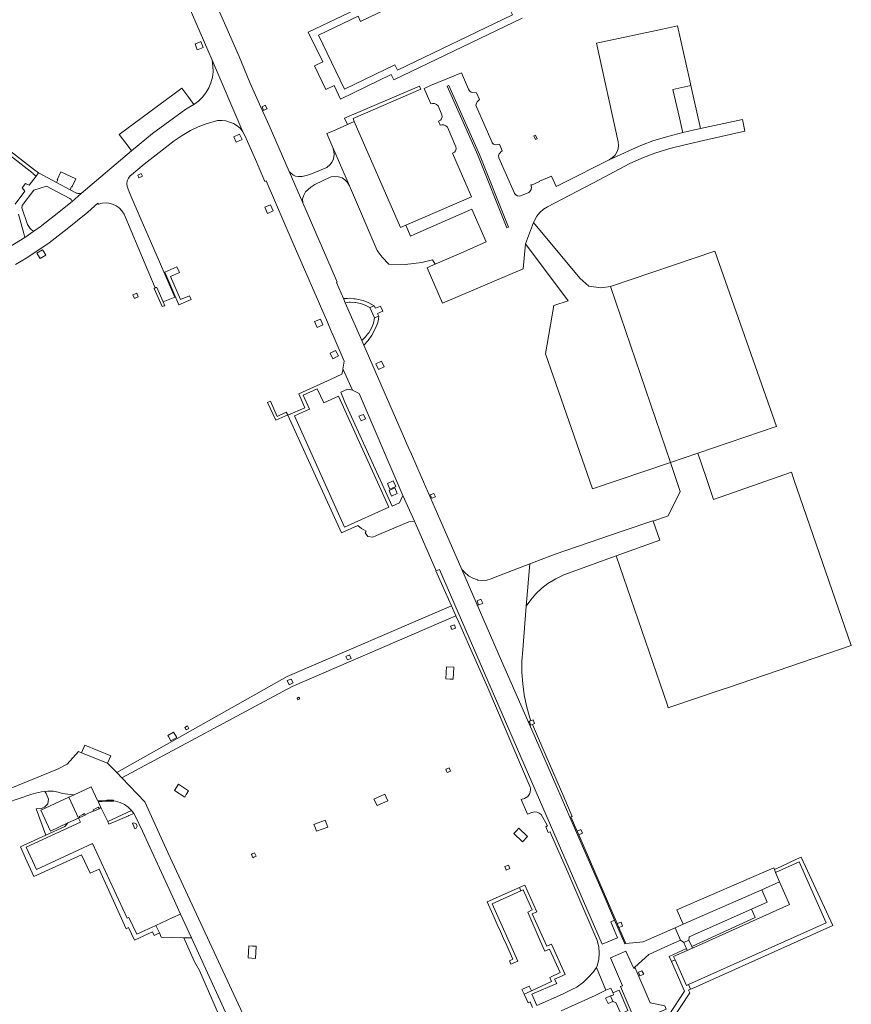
# Model space of a CAD drawing. Extents: x 148869 to 161638, y 453607 to 469810.
# Tile 92 of 256: x 152028 to 152243, y 461327 to 461581. Entities that reach past the tile are written whole.
import ezdxf

# ---------------------------------------------------------------- set-up
doc = ezdxf.new("R2010")
doc.units = 0
for name, color, linetype, lineweight in [('B-RO-VH-VERHARDING_GESLOTEN-GV', 251, 'CONTINUOUS', 18), ('B-RO-VH-VERHARDING_HALFVERHARDING-GV', 251, 'CONTINUOUS', 18), ('B-RO-VH-VERHARDING_OPEN-GV', 251, 'CONTINUOUS', 18)]:
    doc.layers.add(name, color=color, linetype=linetype, lineweight=lineweight)

msp = doc.modelspace()

# ---------------------------------------------------------------- linework, layer by layer
at = {"layer": 'B-RO-VH-VERHARDING_GESLOTEN-GV', "flags": 128}
for points in [[(152069.37, 461589.98), (152076.46, 461573.57), (152077.57, 461570.98), (152085.57, 461552.44), (152086.05, 461551.53), (152088.79, 461545.27), (152089.77, 461543.03), (152091.26, 461539.63), (152091.54, 461539.73), (152098.56, 461523.51), (152107.47, 461503.16), (152108.46, 461500.85), (152108.95, 461499.69), (152111.81, 461493.03), (152111.48, 461490.99), (152111.52, 461490.91), (152113.92, 461485.59), (152115.69, 461484.73), (152127, 461458.25), (152130.03, 461451.66), (152135.66, 461438.8), (152136.5, 461439.14), (152178.62, 461342.06), (152182.62, 461343.72), (152180.88, 461347.88), (152181.86, 461348.28), (152178.55, 461355.98), (152170.23, 461374.97), (152163.53, 461390.55), (152152.59, 461415.48), (152142.29, 461439.12), (152136, 461453.51), (152131.73, 461463.23), (152130.61, 461465.79), (152129.2, 461468.98), (152128.57, 461470.44), (152126.57, 461475.02), (152116.85, 461497.22), (152116.33, 461498.42), (152112.06, 461508.21), (152111.59, 461509.3), (152109.83, 461513.44), (152109.95, 461513.51), (152109.51, 461514.54), (152101.1, 461534.1), (152097.52, 461542.19), (152092.35, 461554.08), (152090.23, 461558.85), (152088.5, 461562.75), (152087.39, 461565.25), (152084.55, 461571.97), (152081.12, 461579.85), (152075.63, 461592.4)], [(152026.64, 461518.07), (152029.61, 461519.86), (152035.33, 461523.68), (152040.01, 461527.29), (152045.37, 461531.66), (152047.98, 461534.01), (152048.14, 461533.74), (152049.13, 461534), (152050.14, 461534.07), (152050.8, 461534.01), (152051.8, 461533.75), (152052.72, 461533.3), (152053.48, 461532.74), (152054.19, 461531.98), (152054.75, 461531.09), (152060.26, 461518.16), (152062.85, 461512.08), (152062.9, 461512.1), (152063.26, 461512.17), (152064.9, 461508.4), (152067.88, 461509.66), (152061.62, 461524.18), (152059.23, 461529.7), (152056.3, 461536.48), (152055.53, 461538.27), (152055.45, 461539.03), (152055.57, 461539.79), (152055.89, 461540.49), (152056.37, 461541.09), (152056.67, 461541.34), (152060.01, 461544.1), (152067.75, 461550.12), (152069.82, 461551.52), (152071.96, 461552.78), (152073.95, 461553.76), (152076.02, 461554.56), (152078.15, 461555.17), (152078.98, 461555.35), (152080.06, 461555.42), (152081.13, 461555.29), (152082.11, 461554.98), (152083.13, 461554.59), (152084.07, 461554.03), (152084.89, 461553.3), (152085.57, 461552.44), (152077.57, 461570.98), (152077.8, 461569.49), (152077.83, 461568.03), (152077.65, 461566.58), (152077.28, 461565.17), (152076.72, 461563.83), (152075.98, 461562.57), (152075.08, 461561.42), (152074.02, 461560.41), (152072.84, 461559.56), (152070.76, 461558.28), (152062.16, 461551.99), (152056.72, 461547.56), (152043.68, 461536.47), (152041.29, 461534.45), (152036.7, 461530.67), (152033.01, 461527.88), (152031.35, 461526.72), (152029.02, 461525.07), (152023.73, 461521.78)], [(152086.01, 461322.95), (152066.14, 461365.83), (152060.14, 461378.97), (152054.2, 461385.16), (152052.92, 461386.5), (152051.54, 461387.93), (152050.67, 461388.82), (152050.48, 461388.94), (152043.75, 461391.67), (152042.93, 461392), (152040.01, 461388.73), (152037.55, 461387.44), (152025.24, 461382.4)], [(152024.56, 461378.75), (152030.58, 461380.8), (152031.81, 461381.22), (152033.39, 461381.56), (152034.22, 461381.64), (152035.01, 461381.71), (152036.49, 461381.72), (152037.68, 461381.48), (152038.85, 461381.12), (152041.62, 461380.71), (152041.64, 461380.68), (152046.26, 461382.8), (152047.87, 461379.31), (152050.3, 461379.4), (152052.05, 461379.4), (152052.05, 461379.2), (152052.56, 461379.12), (152053.74, 461378.77), (152054.84, 461378.24), (152055.85, 461377.53), (152056.7, 461376.69), (152057.27, 461375.96), (152057.76, 461375.13), (152059.51, 461371.35), (152067.36, 461354.26), (152069.38, 461349.87), (152072.22, 461343.7), (152084.24, 461317.46)], [(152167.99, 461324.79), (152176.81, 461328.78), (152179.61, 461330.14), (152177.12, 461336.04), (152176.29, 461334.86), (152175.04, 461333.43), (152173.81, 461332.25), (152172.14, 461330.99), (152172.06, 461330.94), (152170.81, 461330.33), (152168.38, 461329.12), (152161.73, 461326.17)]]:
    msp.add_lwpolyline(points, dxfattribs=at)
for points in [[(152204.12, 461553.28), (152201.62, 461564.45), (152196.92, 461563.4), (152198.67, 461556.08), (152199.43, 461552.55), (152199.45, 461552.47), (152199.52, 461552.25)], [(152091.85, 461558.41), (152091.32, 461559.33), (152091.17, 461559.26), (152090.54, 461558.95), (152090.89, 461558.01), (152091.59, 461558.3)], [(152161.33, 461550.43), (152161.81, 461550.63), (152161.34, 461551.62), (152160.89, 461551.44)], [(152058.62, 461540.55), (152059.58, 461540.98), (152059.22, 461541.64), (152058.31, 461541.19)], [(152058.06, 461510.66), (152057.06, 461510.24), (152057.47, 461509.28), (152058.46, 461509.74)], [(152121.77, 461505.98), (152121.19, 461507.33), (152119.87, 461506.81), (152119.6, 461507.43), (152118.41, 461506.93), (152119.67, 461504.24), (152120.77, 461504.68), (152120.46, 461505.42)], [(152116.16, 461477.65), (152117.29, 461478.12), (152116.79, 461479.26), (152115.61, 461478.78)], [(152134.5, 461457.58), (152135.42, 461457.92), (152135.05, 461458.79), (152134.1, 461458.41)], [(152160.12, 461431.28), (152161.47, 461432.83), (152162.97, 461434.25), (152164.53, 461435.48), (152166.58, 461436.65), (152168.69, 461437.69), (152182.25, 461442.66), (152193.53, 461446.73), (152191.86, 461451.62), (152191.71, 461451.73), (152183.84, 461449.02), (152166.44, 461443.04), (152159.9, 461440.56), (152158.93, 461429.59)], [(152147.7, 461430.36), (152147.22, 461431.43), (152146.23, 461430.96), (152146.62, 461429.88)], [(152140.33, 461424.78), (152139.37, 461424.47), (152139.7, 461423.61), (152140.62, 461423.93)], [(152112.62, 461415.71), (152113.6, 461416.08), (152113.15, 461417.05), (152112.19, 461416.58)], [(152097.5, 461409.28), (152098.56, 461409.8), (152098.04, 461410.69), (152097.06, 461410.33)], [(152099.8, 461405.36), (152100.34, 461405.59), (152100.08, 461406.05), (152099.6, 461405.82)], [(152070.86, 461397.55), (152071.54, 461397.93), (152071.16, 461398.59), (152070.49, 461398.21)], [(152160.57, 461398.99), (152161.1, 461399.2), (152160.73, 461400.15), (152160.17, 461399.95), (152159.75, 461399.8), (152160.14, 461398.83)], [(152052.05, 461379.2), (152052.05, 461379.4), (152050.3, 461379.4), (152047.87, 461379.31), (152046.26, 461382.8), (152041.64, 461380.68), (152040.46, 461380.13), (152042.97, 461374.75), (152043.28, 461374.9), (152043.14, 461375.17), (152044.09, 461375.65), (152044.54, 461375.88), (152044.7, 461375.56), (152046.88, 461376.57), (152046.76, 461376.89), (152047.3, 461377.17), (152048.09, 461377.59), (152048.3, 461377.22), (152048.76, 461377.44), (152048.02, 461379.01), (152048.99, 461379.04), (152050.04, 461379.07), (152052.04, 461379.13)], [(152043.31, 461374.84), (152044.73, 461375.5), (152044.7, 461375.56), (152044.54, 461375.88), (152044.09, 461375.65), (152043.14, 461375.17), (152043.28, 461374.9)], [(152046.9, 461376.5), (152048.34, 461377.16), (152048.3, 461377.22), (152048.09, 461377.59), (152047.3, 461377.17), (152046.76, 461376.89), (152046.88, 461376.57)], [(152184.75, 461342.25), (152182.95, 461346.36), (152182.5, 461347.4), (152172.54, 461370.42), (152172.13, 461371.37), (152170.54, 461375.04), (152170.23, 461374.97), (152178.55, 461355.98), (152181.86, 461348.28), (152184.47, 461342.19)], [(152172.54, 461370.42), (152173.55, 461370.86), (152173.06, 461371.78), (152172.13, 461371.37)], [(152153.78, 461361.21), (152154.72, 461361.64), (152154.35, 461362.52), (152153.45, 461362.18)], [(152198.94, 461343.11), (152199.75, 461342.47), (152199.8, 461342.49), (152201.12, 461343.09), (152201.2, 461344.02), (152217.35, 461351.16), (152221.38, 461352.94), (152219.98, 461356.14), (152206.52, 461350.28), (152199.62, 461347.24), (152197.58, 461346.34)], [(152182.95, 461346.36), (152183.93, 461346.78), (152183.53, 461347.78), (152182.5, 461347.4)], [(152200.45, 461340.94), (152200.63, 461340.43), (152202.04, 461341.06), (152201.84, 461341.48), (152201.12, 461343.09), (152199.8, 461342.49), (152200.25, 461341.51)], [(152187.38, 461321.82), (152191.61, 461323.65), (152195.23, 461325.22), (152194.86, 461326.12), (152191.02, 461326.85), (152187.1, 461336.09), (152186.79, 461335.81), (152184.8, 461340.29), (152180.79, 461338.56), (152183.86, 461331.33), (152183.39, 461331.11)], [(152188.87, 461335.21), (152188.03, 461334.81), (152188.39, 461333.88), (152189.38, 461334.3)], [(152181.39, 461327.23), (152180.82, 461328.66), (152179.5, 461328.12), (152180.14, 461326.69)]]:
    msp.add_lwpolyline(points, close=True, dxfattribs=at)
at = {"layer": 'B-RO-VH-VERHARDING_HALFVERHARDING-GV', "flags": 128}
for points in [[(152114.67, 461509.2), (152114.31, 461509.24), (152113.52, 461509.34), (152112.68, 461509.33), (152111.9, 461509.32), (152111.59, 461509.3), (152112.06, 461508.21), (152113.11, 461508.32), (152113.35, 461508.34), (152114.55, 461508.28), (152114.68, 461508.28), (152115.99, 461508.02), (152117.24, 461507.56), (152118.41, 461506.93), (152119.6, 461507.43), (152118.18, 461508.19), (152116.68, 461508.76), (152115.11, 461509.15)], [(152116.85, 461497.22), (152117.98, 461498.45), (152118.95, 461499.8), (152119.76, 461501.26), (152120.38, 461502.81), (152120.57, 461503.41), (152120.69, 461504.04), (152120.77, 461504.68), (152119.67, 461504.24), (152119.36, 461502.87), (152118.85, 461501.6), (152118.17, 461500.42), (152117.85, 461500.02), (152117.32, 461499.36), (152117.1, 461499.15), (152116.33, 461498.42)]]:
    msp.add_lwpolyline(points, close=True, dxfattribs=at)
at = {"layer": 'B-RO-VH-VERHARDING_OPEN-GV', "flags": 128}
for points in [[(152151.53, 461598.09), (152150.88, 461599.44), (152161.1, 461604.3), (152162.72, 461601), (152164.88, 461602.03), (152167.01, 461597.59), (152164.85, 461596.55), (152167.8, 461590.42), (152154.73, 461584.14), (152155.38, 461582.79), (152125.57, 461568.45), (152124.92, 461569.81), (152111.85, 461563.52), (152105.15, 461577.45), (152115.38, 461582.37), (152116.03, 461581.01)], [(152186.46, 461547.98), (152189.08, 461549.1), (152191.74, 461550.12), (152195.61, 461551.27), (152199.52, 461552.25), (152199.45, 461552.47), (152199.43, 461552.55), (152198.67, 461556.08), (152196.92, 461563.4), (152201.62, 461564.45), (152201.29, 461566.09), (152198.16, 461579.92), (152194.27, 461579.08), (152177.2, 461575.4), (152182.77, 461549.89), (152182.86, 461548.98), (152182.75, 461548.08), (152182.45, 461547.22), (152181.96, 461546.44), (152181.32, 461545.79), (152180.42, 461545.22)], [(152073.32, 461575.28), (152073.16, 461575.22), (152073.74, 461573.71), (152073.96, 461573.8), (152075.27, 461574.31), (152074.66, 461575.82)], [(151998.01, 461562.02), (152000.61, 461565.38), (152031.24, 461541.68), (152031.19, 461541.61), (152031.98, 461541), (152032.59, 461541.8), (152031.32, 461542.75), (152002.1, 461565.38), (152000.68, 461566.48), (151997.63, 461562.31)], [(152142.2, 461567.77), (152134.17, 461564.41), (152132.54, 461563.69), (152134.27, 461559.73), (152134.63, 461559.83), (152135.19, 461559.79), (152135.71, 461559.57), (152136.11, 461559.18), (152137.12, 461556.86), (152137.17, 461556.35), (152137.03, 461555.85), (152136.71, 461555.45), (152136.25, 461555.2), (152136.69, 461554.18), (152137.05, 461554.28), (152137.61, 461554.25), (152138.13, 461554.02), (152138.53, 461553.63), (152140.74, 461548.56), (152140.8, 461548.05), (152140.65, 461547.56), (152140.33, 461547.16), (152139.87, 461546.9), (152144.81, 461535.59), (152127.73, 461528.28), (152128.98, 461525.46), (152130.09, 461525.95), (152144.84, 461532.43), (152148.55, 461523.94), (152142.75, 461521.36), (152135.33, 461518.15), (152134.16, 461517.63), (152133.29, 461517.24), (152137.22, 461508.04), (152158.13, 461516.97), (152158.76, 461523.45), (152160.87, 461528.95), (152161.09, 461529.53), (152161.71, 461530.6), (152162.49, 461531.57), (152163.41, 461532.39), (152164.46, 461533.05), (152178.01, 461540.11), (152185.65, 461544.19), (152188.92, 461545.66), (152192.27, 461546.96), (152196.14, 461548.11), (152200.05, 461549.09), (152206.02, 461550.48), (152215.6, 461552.64), (152214.95, 461555.66), (152204.12, 461553.28), (152199.52, 461552.25), (152195.61, 461551.27), (152191.74, 461550.12), (152189.08, 461549.1), (152186.46, 461547.98), (152180.42, 461545.22), (152168.45, 461539.17), (152166.72, 461538.29), (152165.46, 461541), (152162.39, 461539.66), (152162.43, 461539.56), (152160.3, 461538.62), (152160.25, 461538.72), (152160.17, 461538.69), (152160.29, 461538.11), (152160.2, 461537.54), (152159.93, 461537.04), (152159.62, 461536.75), (152157.74, 461535.97), (152157.23, 461535.83), (152156.7, 461535.88), (152156.23, 461536.12), (152155.88, 461536.52), (152155.79, 461536.7), (152151.84, 461545.7), (152151.79, 461546.22), (152151.94, 461546.72), (152152.27, 461547.13), (152152.32, 461547.17), (152152.75, 461547.49), (152151.99, 461549.22), (152151.47, 461549.13), (152150.97, 461549.11), (152150.5, 461549.29), (152150.14, 461549.64), (152150.09, 461549.7), (152146.03, 461558.91), (152145.94, 461559.39), (152146.05, 461559.87), (152146.25, 461560.18), (152146.88, 461560.85), (152146.11, 461562.59), (152145.16, 461562.62), (152144.7, 461562.75), (152144.27, 461563.07), (152143.99, 461563.53)], [(152114.41, 461555.11), (152114.08, 461555.87), (152131.61, 461563.48), (152131.29, 461564.32), (152111.91, 461556.02), (152112.64, 461554.34)], [(152154.35, 461527.78), (152146.82, 461546.55), (152138.91, 461564.45), (152138.49, 461564.26), (152146.4, 461546.38), (152153.93, 461527.61)], [(152138.49, 461564.26), (152138.91, 461564.45), (152146.82, 461546.55), (152154.35, 461527.78), (152153.93, 461527.61), (152146.4, 461546.38)], [(152056.72, 461547.56), (152062.16, 461551.99), (152070.76, 461558.28), (152072.84, 461559.56), (152071.51, 461561.38), (152069.75, 461563.77), (152053.53, 461551.74), (152056.11, 461548.36)], [(152114.41, 461555.11), (152112.64, 461554.34), (152108.81, 461552.63), (152107.28, 461551.98), (152108.84, 461548.38), (152113.21, 461538.5), (152120.33, 461521.76), (152121.67, 461519.99), (152123.35, 461518.15), (152127.56, 461518.08), (152131.94, 461518.57), (152134.7, 461519.3), (152135.33, 461518.15), (152142.75, 461521.36), (152148.55, 461523.94), (152144.84, 461532.43), (152130.09, 461525.95), (152128.98, 461525.46), (152127.73, 461528.28), (152126.4, 461527.71)], [(152084.64, 461551.87), (152083.19, 461551.18), (152083.85, 461549.76), (152085.33, 461550.43)], [(152113.21, 461538.5), (152108.84, 461548.38), (152109.11, 461547.46), (152109.18, 461546.51), (152109.05, 461545.56), (152109.04, 461545.5), (152108.64, 461544.65), (152108.07, 461543.9), (152107.36, 461543.29), (152107.27, 461543.23), (152102.9, 461541.38), (152101.92, 461541.12), (152100.89, 461540.9), (152099.85, 461540.88), (152099.2, 461540.97), (152099.14, 461540.99), (152098.63, 461541.27), (152098.39, 461541.39), (152097.7, 461541.99), (152097.52, 461542.19), (152101.1, 461534.1), (152101.01, 461535.14), (152101.31, 461536.06), (152101.32, 461536.08), (152101.76, 461536.88), (152103.11, 461538.1), (152104.21, 461538.81), (152108.18, 461540.69), (152108.43, 461540.76), (152109.38, 461540.87), (152110.34, 461540.79), (152111.26, 461540.52), (152111.97, 461540.03), (152112.67, 461539.33)], [(152037.24, 461539.3), (152040.76, 461537.42), (152041.18, 461538.31), (152041.3, 461538.25), (152041.4, 461538.46), (152042.27, 461540.32), (152038.42, 461542.13), (152037.46, 461540.06), (152037.58, 461540)], [(152091.91, 461531.33), (152093.39, 461531.98), (152092.7, 461533.59), (152091.21, 461532.91)], [(152175.13, 461512.52), (152172.8, 461514.52), (152160.87, 461528.95), (152158.76, 461523.45), (152169.82, 461508.71), (152166.12, 461507.46), (152163.97, 461494.96), (152176.12, 461459.98), (152196.31, 461466.8), (152180.76, 461512.4), (152178.3, 461512.02)], [(152032.46, 461520.57), (152033.06, 461519.63), (152034.52, 461520.54), (152033.89, 461521.52), (152033.65, 461521.9), (152032.19, 461520.99)], [(152203.4, 461469.22), (152223.7, 461476.15), (152223.77, 461476.18), (152207.82, 461521.54), (152180.76, 461512.4), (152196.31, 461466.8)], [(152069.09, 461515.98), (152068.45, 461517.45), (152065.32, 461516.11), (152068.99, 461507.67), (152072.11, 461509.01), (152071.69, 461509.98), (152069.39, 461509), (152066.79, 461515)], [(152064.62, 461507.18), (152064.92, 461507.27), (152065.34, 461507.39), (152064.9, 461508.4), (152063.26, 461512.17), (152062.9, 461512.1), (152062.85, 461512.08), (152062.57, 461511.91)], [(152105.62, 461503.95), (152104.13, 461503.3), (152104.76, 461501.81), (152106.26, 461502.45)], [(152108.85, 461493.69), (152110.3, 461494.43), (152109.58, 461495.85), (152108.12, 461495.13)], [(152121.45, 461493.07), (152119.98, 461492.37), (152120.68, 461490.92), (152122.16, 461491.62)], [(152111.52, 461490.91), (152111.14, 461489.7), (152108.38, 461488.43), (152100.01, 461484.6), (152101.57, 461481), (152097.19, 461479.04), (152111.07, 461448.63), (152115.31, 461450.5), (152116.3, 461449.69), (152117.46, 461449.04), (152117.24, 461448.64), (152117.9, 461447.62), (152119.23, 461447.51), (152120.75, 461448.15), (152128.57, 461451.45), (152130.03, 461451.66), (152127, 461458.25), (152126.08, 461456.39), (152124.26, 461455.52), (152112, 461482.46), (152110.89, 461485.02), (152112.62, 461485.8), (152113.92, 461485.59)], [(152111.87, 461450.1), (152098.9, 461478.9), (152102.77, 461480.63), (152101.13, 461484.23), (152104.82, 461485.91), (152106.49, 461482.3), (152110.35, 461484.03), (152123.33, 461455.29)], [(152092.69, 461482.66), (152091.96, 461482.34), (152094.08, 461477.82), (152097.17, 461479.17), (152096.8, 461479.84), (152094.45, 461478.77)], [(152205.53, 461462.92), (152203.4, 461469.22), (152196.31, 461466.8), (152198.86, 461459.33), (152195.71, 461453.03), (152191.86, 461451.62), (152193.53, 461446.73), (152182.25, 461442.66), (152193.61, 461409.48), (152195.43, 461404.26), (152195.76, 461403.31), (152196.7, 461403.63), (152209.46, 461407.94), (152211.37, 461408.59), (152243.17, 461419.44), (152228.31, 461462.45), (152227.65, 461464.34), (152225.96, 461463.75), (152207.45, 461457.24)], [(152123.66, 461459.89), (152125.14, 461460.56), (152124.46, 461462.03), (152122.98, 461461.38)], [(152124.08, 461458.11), (152125.54, 461458.77), (152124.88, 461460.24), (152123.41, 461459.59)], [(152159.9, 461440.56), (152150.9, 461437.14), (152149.85, 461436.66), (152148.73, 461436.37), (152147.58, 461436.28), (152146.44, 461436.38), (152146.32, 461436.41), (152145.13, 461436.87), (152144.02, 461437.51), (152143.04, 461438.31), (152142.29, 461439.12), (152152.59, 461415.48), (152163.53, 461390.55), (152170.23, 461374.97), (152170.54, 461375.04), (152170.88, 461375.17), (152168.68, 461380.24), (152167.8, 461382.25), (152162.1, 461395.34), (152160.57, 461398.99), (152160.14, 461398.83), (152159.75, 461399.8), (152160.17, 461399.95), (152159.84, 461400.93), (152159.05, 461403.76), (152158.45, 461406.62), (152158.05, 461409.53), (152157.85, 461412.45), (152157.84, 461415.38), (152158.04, 461418.31), (152158.93, 461429.59)], [(152146.23, 461430.96), (152147.22, 461431.43), (152147.7, 461430.36), (152146.62, 461429.88)], [(152054.2, 461385.16), (152098.3, 461408.78), (152140.74, 461427.1), (152139.61, 461429.66), (152096.98, 461411.42), (152052.92, 461386.5)], [(152112.62, 461415.71), (152112.19, 461416.58), (152113.15, 461417.05), (152113.6, 461416.08)], [(152140.03, 461410.71), (152140.2, 461413.82), (152138.31, 461413.91), (152138.11, 461410.8), (152139.22, 461410.75)], [(152097.5, 461409.28), (152097.06, 461410.33), (152098.04, 461410.69), (152098.56, 461409.8)], [(152066.25, 461395.86), (152066.92, 461394.73), (152068.42, 461395.57), (152067.75, 461396.71), (152067.58, 461396.99), (152066.08, 461396.15)], [(152050.48, 461388.94), (152051.3, 461390.87), (152044.57, 461393.6), (152043.75, 461391.67)], [(152138.33, 461386.92), (152138.51, 461386.52), (152139.14, 461386.78), (152139.37, 461386.88), (152138.99, 461387.72), (152138.78, 461387.63), (152138.14, 461387.37)], [(152070.48, 461380.13), (152070.89, 461380.81), (152071.46, 461381.75), (152068.9, 461383.49), (152067.82, 461381.91)], [(152033.21, 461376.75), (152038.01, 461378.99), (152040.46, 461380.13), (152041.64, 461380.68), (152041.62, 461380.71), (152038.85, 461381.12), (152037.68, 461381.48), (152036.49, 461381.72), (152035.01, 461381.71), (152034.22, 461381.64), (152034.61, 461381.13), (152035.22, 461379.59), (152035.02, 461378.44), (152034.16, 461377.53), (152033.3, 461377.21), (152031.96, 461377.14), (152034.51, 461370.33), (152039.43, 461372.59), (152039.95, 461373.17), (152040.2, 461373.46), (152035.72, 461371.37)], [(152122.68, 461380.15), (152122.31, 461380.95), (152119.47, 461379.65), (152120.36, 461377.96), (152123.12, 461379.22)], [(152040.2, 461373.46), (152042.97, 461374.75), (152040.46, 461380.13), (152038.01, 461378.99), (152033.21, 461376.75), (152035.72, 461371.37)], [(152056.7, 461376.69), (152055.85, 461377.53), (152054.84, 461378.24), (152053.74, 461378.77), (152052.56, 461379.12), (152052.05, 461379.2), (152052.04, 461379.13), (152050.04, 461379.07), (152048.99, 461379.04), (152048.02, 461379.01), (152048.76, 461377.44), (152050.52, 461373.81)], [(152057.27, 461375.96), (152056.7, 461376.69), (152050.52, 461373.81), (152050.82, 461373.18), (152055.9, 461375.32), (152056.02, 461375.37)], [(152029.4, 461367.16), (152043.45, 461373.68), (152042.97, 461374.75), (152040.2, 461373.46), (152039.95, 461373.17), (152039.43, 461372.59), (152034.51, 461370.33), (152028.65, 461367.64), (152027.95, 461367.31), (152029.26, 461364.36), (152031.39, 461359.58), (152043.77, 461365.25), (152046, 461360.45), (152048.3, 461361.52), (152055.31, 461346.07), (152055.95, 461346.37), (152057.49, 461343.09), (152058.78, 461343.69), (152062.14, 461345.25), (152062.55, 461344.34), (152063.92, 461344.98), (152063, 461346.95), (152058.05, 461344.64), (152056.02, 461348.98), (152055.57, 461348.79), (152046.6, 461368.15), (152032.09, 461361.38)], [(152057.57, 461371.95), (152057.91, 461372.14), (152058.15, 461372.68), (152057.89, 461373.27), (152057.26, 461373.54), (152056.92, 461373.38)], [(152104.64, 461371.31), (152107.58, 461372.41), (152106.87, 461374.18), (152103.96, 461373.1), (152104.33, 461372.11)], [(152155.72, 461370.71), (152158.03, 461368.57), (152159.32, 461369.97), (152157.04, 461372.09), (152156.41, 461371.43)], [(152087.96, 461365.43), (152087.74, 461365.33), (152088.11, 461364.46), (152088.39, 461364.59), (152088.96, 461364.86), (152088.8, 461365.23), (152088.6, 461365.71)], [(152200.99, 461331.62), (152201.53, 461330.41), (152202.19, 461330.71), (152238.35, 461346.88), (152230.21, 461364.63), (152228.93, 461364.08), (152225.21, 461362.32), (152223.23, 461361.42), (152223.53, 461360.68), (152229.68, 461363.43), (152236.67, 461347.58)], [(152199.62, 461347.24), (152206.52, 461350.28), (152219.98, 461356.14), (152224.6, 461358.25), (152223.53, 461360.68), (152223.23, 461361.42), (152223.07, 461361.84), (152198.01, 461350.98)], [(152201.84, 461341.48), (152202.04, 461341.06), (152227.19, 461352.37), (152224.6, 461358.25), (152219.98, 461356.14), (152221.38, 461352.94), (152217.35, 461351.16), (152218.3, 461349.02)], [(152157.59, 461355.88), (152157.2, 461356.74), (152148.81, 461353), (152150.62, 461349.01), (152151.44, 461347.19), (152152.26, 461345.37), (152153.09, 461343.54), (152153.91, 461341.72), (152155.52, 461338.17), (152154.58, 461337.73), (152154.96, 461336.87), (152156.82, 461337.71), (152150.11, 461352.51)], [(152063, 461346.95), (152063.92, 461344.98), (152064.42, 461343.9), (152070.24, 461343.75), (152072.22, 461343.7), (152069.38, 461349.87), (152067.4, 461349)], [(152088.06, 461341.6), (152087.09, 461341.64), (152086.95, 461338.52), (152088.85, 461338.4), (152089.03, 461341.57)], [(152196.55, 461337.59), (152197.51, 461338.02), (152197.14, 461338.86), (152200.63, 461340.43), (152200.45, 461340.94), (152195.97, 461338.91)], [(152196.55, 461337.59), (152199.96, 461329.93), (152195.86, 461323.7), (152196.5, 461322.15), (152201.36, 461329.46), (152201.02, 461330.19), (152201.53, 461330.41), (152200.99, 461331.62), (152200.48, 461331.39), (152197.51, 461338.02)], [(152158.41, 461329.13), (152160.28, 461330), (152159.72, 461331.24), (152157.83, 461330.38), (152158.31, 461329.29)], [(152185.31, 461324.88), (152183, 461330.2), (152181.42, 461329.45), (152181.62, 461329), (152180.82, 461328.66), (152181.39, 461327.23), (152182.2, 461326.93), (152183.36, 461324.26), (152183.26, 461323.99)]]:
    msp.add_lwpolyline(points, close=True, dxfattribs=at)
for points in [[(152114.81, 461584.17), (152102.45, 461578.26), (152106.27, 461570.6), (152104.08, 461569.55), (152107.01, 461563.44), (152109.2, 461564.42), (152110.86, 461560.92), (152123.98, 461567.27), (152124.63, 461565.92), (152157.91, 461581.89)], [(152027.44, 461531.16), (152028.76, 461526.08), (152029.02, 461525.07), (152031.35, 461526.72), (152031.07, 461526.87), (152030.8, 461527.05), (152030.6, 461527.22), (152030.42, 461527.41), (152030.23, 461527.65), (152030.06, 461527.9), (152029.92, 461528.16), (152029.79, 461528.43), (152028.32, 461532.75), (152028.36, 461533.37), (152031.39, 461537.34), (152034.7, 461538.4), (152040.69, 461535.17), (152041.09, 461534.9), (152041.29, 461534.45), (152043.68, 461536.47), (152043.46, 461536.45), (152043.24, 461536.44), (152043.1, 461536.45), (152042.96, 461536.46), (152042.78, 461536.49), (152042.59, 461536.53), (152042.41, 461536.57), (152042.23, 461536.63), (152040.76, 461537.42), (152037.24, 461539.3), (152032.59, 461541.8), (152031.98, 461541), (152030.2, 461538.64), (152029.22, 461539.08), (152028.37, 461537.99), (152029.05, 461537.05), (152026.52, 461533.76)], [(152187.38, 461321.82), (152183.39, 461331.11), (152183.86, 461331.33), (152180.79, 461338.56), (152184.8, 461340.29), (152186.79, 461335.81), (152187.1, 461336.09), (152190.71, 461339.42), (152194.9, 461341.31), (152198.94, 461343.11), (152197.58, 461346.34), (152189.25, 461342.66), (152184.75, 461342.25), (152184.47, 461342.19), (152181.86, 461348.28), (152180.88, 461347.88), (152182.62, 461343.72), (152178.62, 461342.06), (152136.5, 461439.14), (152135.66, 461438.8), (152135.57, 461438.76), (152138.05, 461433.18), (152139.61, 461429.66), (152140.74, 461427.1), (152141.48, 461425.43), (152143.91, 461419.94), (152148.98, 461408.47), (152159.99, 461382.78), (152160.03, 461382.6), (152160.06, 461382.43), (152160.08, 461381.98), (152160.01, 461381.51), (152159.98, 461381.42), (152159.91, 461381.2), (152159.79, 461380.93), (152159.54, 461380.54), (152159.36, 461380.33), (152158.48, 461379.82), (152157.63, 461379.52), (152159.29, 461375.72), (152160.39, 461376.18), (152160.47, 461376.21), (152161.1, 461376.35), (152161.75, 461376.29), (152162.34, 461376.04), (152162.83, 461375.62), (152164.49, 461372.7), (152164.01, 461372.44), (152164.68, 461370.97), (152165.14, 461371.17), (152165.44, 461370.49), (152169.69, 461360.73), (152172.31, 461354.71), (152177.11, 461343.66), (152177.16, 461343.52), (152177.35, 461342.99), (152177.73, 461341.39), (152177.85, 461339.75), (152177.72, 461338.11), (152177.34, 461336.51), (152177.23, 461336.21), (152177.12, 461336.04), (152179.61, 461330.14), (152180.85, 461330.68), (152181.36, 461329.57), (152181.42, 461329.45), (152183, 461330.2), (152185.31, 461324.88)], [(152161.73, 461326.17), (152160.44, 461329.14), (152166.84, 461331.91), (152166.31, 461333.01), (152169.05, 461334.23), (152165.49, 461342.1), (152164.26, 461341.55), (152160.48, 461349.91), (152161.71, 461350.47), (152158.61, 461357.37), (152158.19, 461357.18), (152157.2, 461356.74), (152157.59, 461355.88), (152158.13, 461356.12), (152160.45, 461350.93), (152159.36, 461350.34), (152162.58, 461342.96), (152163.77, 461340.28), (152164.99, 461340.82), (152167.75, 461334.7), (152165.05, 461333.47), (152165.53, 461332.37), (152160.28, 461330), (152158.41, 461329.13), (152159.47, 461326.91), (152159.96, 461327.12), (152160.59, 461325.67)], [(152084.24, 461317.46), (152072.22, 461343.7), (152070.24, 461343.75), (152073.03, 461337.52), (152074.28, 461335.24), (152082.43, 461316.63)]]:
    msp.add_lwpolyline(points, dxfattribs=at)

doc.saveas('drawing.dxf')
